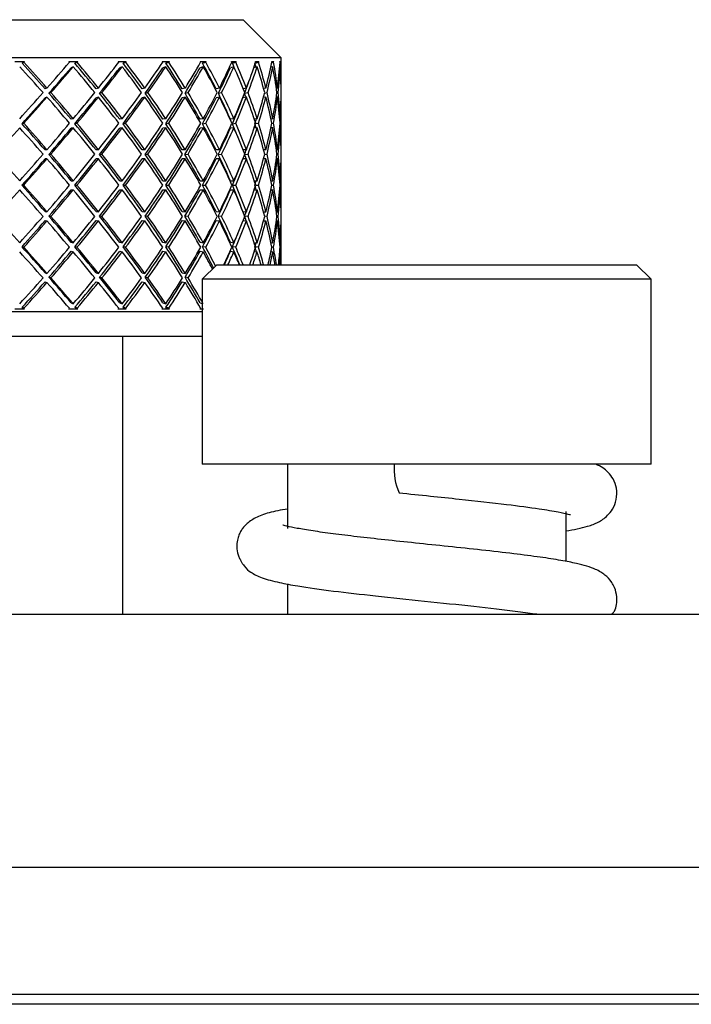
# Model space of a CAD drawing. Header units: inches. Extents: x 2.7 to 19.6, y 2.6 to 14.8.
# Tile 22 of 23: x 18.237 to 18.767, y 11.941 to 12.718. Entities that reach past the tile are written whole.
import ezdxf

# ---------------------------------------------------------------- set-up
doc = ezdxf.new("R2010")
doc.units = ezdxf.units.IN
doc.header["$MEASUREMENT"] = 0

msp = doc.modelspace()

# ---------------------------------------------------------------- linework, layer by layer
at = {"color": 7, "linetype": 'Continuous', "lineweight": 25}
for p, q in [((17.72343, 12.71816), (18.41343, 12.71816)), ((18.44343, 12.68816), (18.41343, 12.71816)), ((18.44343, 12.68816), (17.69343, 12.68816)), ((18.23329, 12.68516), (18.24098, 12.68516)), ((18.23906, 12.68376), (18.24041, 12.68454)), ((18.27584, 12.68516), (18.28296, 12.68516)), ((18.27942, 12.68101), (18.27773, 12.68023)), ((18.28074, 12.68376), (18.28243, 12.68454)), ((18.31485, 12.68516), (18.32127, 12.68516)), ((18.31808, 12.68101), (18.31608, 12.68023)), ((18.3188, 12.68376), (18.3208, 12.68454)), ((18.34963, 12.68516), (18.35526, 12.68516)), ((18.35246, 12.68101), (18.35019, 12.68023)), ((18.35257, 12.68376), (18.35484, 12.68454)), ((18.38199, 12.68101), (18.37948, 12.68023)), ((18.37961, 12.68516), (18.38433, 12.68516)), ((18.38148, 12.68376), (18.38399, 12.68454)), ((18.40616, 12.68101), (18.40345, 12.68023)), ((18.40426, 12.68516), (18.408, 12.68516)), ((18.40503, 12.68376), (18.40773, 12.68454)), ((18.42454, 12.68101), (18.42194, 12.6803)), ((18.42315, 12.68385), (18.42567, 12.68454)), ((18.42317, 12.68516), (18.42587, 12.68516)), ((18.43683, 12.68101), (18.43531, 12.68061)), ((18.436, 12.68516), (18.43761, 12.68516)), ((18.43605, 12.68416), (18.4375, 12.68454)), ((18.44282, 12.68101), (18.44232, 12.68088)), ((18.44255, 12.68516), (18.44304, 12.68516)), ((18.44259, 12.68443), (18.44301, 12.68454)), ((18.44343, 12.66731), (18.44343, 12.68816)), ((18.25869, 12.66418), (18.25717, 12.6636)), ((18.26026, 12.66006), (18.26179, 12.66064)), ((18.29924, 12.66418), (18.29739, 12.6636)), ((18.30022, 12.66006), (18.30207, 12.66064)), ((18.33584, 12.66418), (18.3337, 12.6636)), ((18.33622, 12.66006), (18.33836, 12.66064)), ((18.36787, 12.66418), (18.36547, 12.6636)), ((18.36763, 12.66006), (18.37003, 12.66064)), ((18.39477, 12.66418), (18.39216, 12.6636)), ((18.39392, 12.66006), (18.39653, 12.66064)), ((18.41609, 12.66418), (18.41354, 12.66364)), ((18.41465, 12.66006), (18.41743, 12.66064)), ((18.43146, 12.66418), (18.42968, 12.66382)), ((18.43044, 12.66026), (18.43235, 12.66064)), ((18.44062, 12.66418), (18.4397, 12.664)), ((18.44014, 12.66046), (18.44104, 12.66064)), ((18.44341, 12.66418), (18.4434, 12.66418)), ((18.25869, 12.65711), (18.25717, 12.65652)), ((18.29924, 12.65711), (18.29739, 12.65652)), ((18.33584, 12.65711), (18.3337, 12.65652)), ((18.36787, 12.65711), (18.36547, 12.65652)), ((18.39477, 12.65711), (18.39216, 12.65652)), ((18.41609, 12.65711), (18.41331, 12.65652)), ((18.43146, 12.65711), (18.42948, 12.65671)), ((18.44062, 12.65711), (18.43965, 12.65692)), ((18.44341, 12.65711), (18.44341, 12.65711)), ((18.44343, 12.61874), (18.44343, 12.65397)), ((18.23897, 12.63604), (18.24032, 12.63643)), ((18.27942, 12.63997), (18.27773, 12.63958)), ((18.28067, 12.63604), (18.28235, 12.63643)), ((18.31808, 12.63997), (18.31608, 12.63958)), ((18.31873, 12.63604), (18.32073, 12.63643)), ((18.35246, 12.63997), (18.35019, 12.63958)), ((18.35251, 12.63604), (18.35478, 12.63643)), ((18.38199, 12.63997), (18.37948, 12.63958)), ((18.38143, 12.63604), (18.38393, 12.63643)), ((18.40616, 12.63997), (18.40345, 12.63958)), ((18.40499, 12.63604), (18.40769, 12.63643)), ((18.42454, 12.63997), (18.42234, 12.63967)), ((18.4233, 12.63611), (18.42564, 12.63643)), ((18.43683, 12.63997), (18.43547, 12.63979)), ((18.43611, 12.63625), (18.43748, 12.63643)), ((18.44282, 12.63997), (18.44235, 12.63991)), ((18.4426, 12.63638), (18.443, 12.63643)), ((18.27942, 12.6329), (18.27773, 12.63251)), ((18.31808, 12.6329), (18.31608, 12.63251)), ((18.35246, 12.6329), (18.35019, 12.63251)), ((18.38199, 12.6329), (18.37948, 12.63251)), ((18.40616, 12.6329), (18.40345, 12.63251)), ((18.42454, 12.6329), (18.42213, 12.63257)), ((18.43683, 12.6329), (18.4354, 12.63271)), ((18.44282, 12.6329), (18.44234, 12.63284)), ((18.25869, 12.61555), (18.25717, 12.61535)), ((18.26021, 12.61182), (18.26173, 12.61201)), ((18.29924, 12.61555), (18.29739, 12.61535)), ((18.30018, 12.61182), (18.30202, 12.61201)), ((18.33584, 12.61555), (18.3337, 12.61535)), ((18.33618, 12.61182), (18.33831, 12.61201)), ((18.36787, 12.61555), (18.36547, 12.61535)), ((18.36759, 12.61182), (18.36999, 12.61201)), ((18.39477, 12.61555), (18.39216, 12.61535)), ((18.39389, 12.61182), (18.3965, 12.61201)), ((18.41609, 12.61555), (18.41345, 12.61536)), ((18.41467, 12.61182), (18.4174, 12.61201)), ((18.43146, 12.61555), (18.42965, 12.61543)), ((18.43053, 12.61189), (18.43233, 12.61201)), ((18.44062, 12.61555), (18.4397, 12.61549)), ((18.44017, 12.61195), (18.44104, 12.61201)), ((18.44341, 12.61555), (18.44341, 12.61555)), ((18.25869, 12.60848), (18.25717, 12.60828)), ((18.29924, 12.60848), (18.29739, 12.60828)), ((18.33584, 12.60848), (18.3337, 12.60828)), ((18.36787, 12.60848), (18.36547, 12.60828)), ((18.39477, 12.60848), (18.39216, 12.60828)), ((18.41609, 12.60848), (18.41331, 12.60828)), ((18.43146, 12.60848), (18.42959, 12.60835)), ((18.44062, 12.60848), (18.43968, 12.60842)), ((18.44341, 12.60848), (18.44341, 12.60848)), ((18.44343, 12.56969), (18.44343, 12.60529)), ((18.23895, 12.58749), (18.2403, 12.58749)), ((18.27773, 12.59102), (18.27942, 12.59102)), ((18.28064, 12.58749), (18.28233, 12.58749)), ((18.31608, 12.59102), (18.31808, 12.59102)), ((18.31871, 12.58749), (18.3207, 12.58749)), ((18.35019, 12.59102), (18.35246, 12.59102)), ((18.35249, 12.58749), (18.35476, 12.58749)), ((18.37948, 12.59102), (18.38199, 12.59102)), ((18.38141, 12.58749), (18.38392, 12.58749)), ((18.40345, 12.59102), (18.40616, 12.59102)), ((18.40498, 12.58749), (18.40768, 12.58749)), ((18.42226, 12.59102), (18.42454, 12.59102)), ((18.42342, 12.58749), (18.42563, 12.58749)), ((18.43545, 12.59102), (18.43683, 12.59102)), ((18.43615, 12.58749), (18.43748, 12.58749)), ((18.44235, 12.59102), (18.44282, 12.59102)), ((18.4426, 12.58749), (18.443, 12.58749)), ((18.27773, 12.58395), (18.27942, 12.58395)), ((18.31608, 12.58395), (18.31808, 12.58395)), ((18.35019, 12.58395), (18.35246, 12.58395)), ((18.37948, 12.58395), (18.38199, 12.58395)), ((18.40345, 12.58395), (18.40616, 12.58395)), ((18.42226, 12.58395), (18.42454, 12.58395)), ((18.43545, 12.58395), (18.43683, 12.58395)), ((18.44235, 12.58395), (18.44282, 12.58395)), ((18.25717, 12.56669), (18.25869, 12.5665)), ((18.29739, 12.56669), (18.29924, 12.5665)), ((18.3337, 12.56669), (18.33584, 12.5665)), ((18.36547, 12.56669), (18.36787, 12.5665)), ((18.39216, 12.56669), (18.39477, 12.5665)), ((18.41331, 12.56669), (18.41609, 12.5665)), ((18.42959, 12.56662), (18.43146, 12.5665)), ((18.43968, 12.56656), (18.44062, 12.5665)), ((18.44341, 12.5665), (18.44341, 12.5665)), ((18.25717, 12.55962), (18.25869, 12.55942)), ((18.26173, 12.56296), (18.26021, 12.56316)), ((18.29739, 12.55962), (18.29924, 12.55942)), ((18.30202, 12.56296), (18.30018, 12.56316)), ((18.3337, 12.55962), (18.33584, 12.55942)), ((18.33831, 12.56296), (18.33618, 12.56316)), ((18.36547, 12.55962), (18.36787, 12.55942)), ((18.36999, 12.56296), (18.36759, 12.56316)), ((18.39216, 12.55962), (18.39477, 12.55942)), ((18.3965, 12.56296), (18.39389, 12.56316)), ((18.41345, 12.55961), (18.41609, 12.55942)), ((18.4174, 12.56296), (18.41467, 12.56315)), ((18.42965, 12.55955), (18.43146, 12.55942)), ((18.43233, 12.56296), (18.43053, 12.56308)), ((18.4397, 12.55949), (18.44062, 12.55942)), ((18.44104, 12.56296), (18.44017, 12.56302)), ((18.44341, 12.55943), (18.44341, 12.55942)), ((18.44343, 12.52479), (18.44343, 12.55624)), ((18.27773, 12.54247), (18.27942, 12.54207)), ((18.31608, 12.54247), (18.31808, 12.54207)), ((18.35019, 12.54247), (18.35246, 12.54207)), ((18.37948, 12.54247), (18.38199, 12.54207)), ((18.40345, 12.54247), (18.40616, 12.54207)), ((18.42213, 12.54241), (18.42454, 12.54207)), ((18.4354, 12.54227), (18.43683, 12.54207)), ((18.44234, 12.54214), (18.44282, 12.54207)), ((18.24032, 12.53854), (18.23897, 12.53893)), ((18.27773, 12.5354), (18.27942, 12.535)), ((18.28235, 12.53854), (18.28067, 12.53893)), ((18.31608, 12.5354), (18.31808, 12.535)), ((18.32073, 12.53854), (18.31873, 12.53893)), ((18.35019, 12.5354), (18.35246, 12.535)), ((18.35478, 12.53854), (18.35251, 12.53893)), ((18.37948, 12.5354), (18.38199, 12.535)), ((18.38393, 12.53854), (18.38143, 12.53893)), ((18.40345, 12.5354), (18.40616, 12.535)), ((18.40769, 12.53854), (18.40499, 12.53893)), ((18.42234, 12.53531), (18.42454, 12.535)), ((18.42564, 12.53854), (18.4233, 12.53886)), ((18.43547, 12.53518), (18.43683, 12.535)), ((18.43748, 12.53854), (18.43611, 12.53872)), ((18.44235, 12.53507), (18.44282, 12.535)), ((18.443, 12.53854), (18.4426, 12.5386)), ((18.25717, 12.51845), (18.25869, 12.51786)), ((18.29739, 12.51845), (18.29924, 12.51786)), ((18.3337, 12.51845), (18.33584, 12.51786)), ((18.36547, 12.51845), (18.36787, 12.51786)), ((18.39277, 12.52479), (18.38125, 12.51328)), ((18.39277, 12.52479), (18.72407, 12.52479)), ((18.73558, 12.51328), (18.72407, 12.52479)), ((18.25717, 12.51138), (18.25869, 12.51079)), ((18.26179, 12.51433), (18.26026, 12.51492)), ((18.29739, 12.51138), (18.29924, 12.51079)), ((18.30207, 12.51433), (18.30022, 12.51492)), ((18.3337, 12.51138), (18.33584, 12.51079)), ((18.33836, 12.51433), (18.33622, 12.51492)), ((18.36547, 12.51138), (18.36787, 12.51079)), ((18.37003, 12.51433), (18.36763, 12.51492)), ((18.38125, 12.51328), (18.38125, 12.36731)), ((18.73558, 12.51328), (18.38125, 12.51328)), ((18.73558, 12.36731), (18.73558, 12.51328)), ((18.27773, 12.49474), (18.27942, 12.49397)), ((18.31608, 12.49474), (18.31808, 12.49397)), ((18.35019, 12.49474), (18.35246, 12.49397)), ((18.37948, 12.49474), (18.38125, 12.49419)), ((17.69343, 12.48784), (18.38125, 12.48784)), ((18.24098, 12.48981), (18.23329, 12.48981)), ((18.24041, 12.49043), (18.23906, 12.49121)), ((18.28296, 12.48981), (18.27584, 12.48981)), ((18.28243, 12.49043), (18.28074, 12.49121)), ((18.32127, 12.48981), (18.31485, 12.48981)), ((18.3208, 12.49043), (18.3188, 12.49121)), ((18.35526, 12.48981), (18.34963, 12.48981)), ((18.35484, 12.49043), (18.35257, 12.49121)), ((18.38226, 12.48981), (18.37961, 12.48981)), ((18.38125, 12.46816), (17.71311, 12.46816)), ((18.31843, 12.24916), (18.31843, 12.46816)), ((18.39572, 12.36731), (18.38125, 12.36731)), ((18.73558, 12.36731), (18.39572, 12.36731)), ((18.44842, 12.36731), (18.44842, 12.31669)), ((18.66842, 12.29062), (18.66842, 12.33005)), ((18.44842, 12.27283), (18.44842, 12.24916)), ((17.11611, 12.24916), (19.02072, 12.24916)), ((19.56341, 12.04916), (16.57341, 12.04916)), ((16.57341, 11.94916), (19.56341, 11.94916)), ((19.13091, 11.94116), (17.00591, 11.94116))]:
    msp.add_line(p, q, dxfattribs=at)
msp.add_arc((18.57779, 12.36338), 0.04519, 175.00239, 204.25194, dxfattribs=at)
for centre, major_axis, ratio, start_param, end_param in [((18.06843, 12.58395), (0.3504, -0.3504), 0.381248, 1.412522, 1.468359), ((18.06843, 12.58395), (0.37005, 0.37005), 0.102798, 5.086466, 5.090367), ((18.06843, 12.59102), (0.3476, -0.3476), 0.381248, 1.402909, 1.458519), ((18.06843, 12.58395), (0.37303, 0.37303), 0.102798, 5.086387, 5.088106), ((18.06843, 12.59102), (0.3504, -0.3504), 0.381248, 1.402909, 1.458598), ((18.06843, 12.59102), (0.36973, 0.36973), 0.169483, 5.076626, 5.132315), ((18.06843, 12.58395), (0.36973, 0.36973), 0.169483, 5.086239, 5.142076), ((18.06843, 12.58395), (0.34091, -0.34091), 0.458242, 1.41267, 1.414388), ((18.06843, 12.58395), (0.34091, -0.34091), 0.458242, 1.347072, 1.402909), ((18.06843, 12.58395), (0.36677, 0.36677), 0.169483, 5.151916, 5.155817), ((18.06843, 12.59102), (0.33818, -0.33818), 0.458242, 1.337459, 1.393069), ((18.06843, 12.58395), (0.36973, 0.36973), 0.169483, 5.151837, 5.153555), ((18.06843, 12.59102), (0.34091, -0.34091), 0.458242, 1.337459, 1.393148), ((18.06843, 12.59102), (0.36484, 0.36484), 0.237667, 5.142076, 5.197765), ((18.06843, 12.58395), (0.36484, 0.36484), 0.237667, 5.151689, 5.207526), ((18.06843, 12.58395), (0.32996, -0.32996), 0.540005, 1.34722, 1.348938), ((18.06843, 12.58395), (0.32996, -0.32996), 0.540005, 1.281622, 1.337459), ((18.06843, 12.58395), (0.36192, 0.36192), 0.237667, 5.217365, 5.221266), ((18.06843, 12.59102), (0.32732, -0.32732), 0.540005, 1.272009, 1.327619), ((18.06843, 12.58395), (0.36484, 0.36484), 0.237667, 5.217287, 5.219005), ((18.06843, 12.59102), (0.32996, -0.32996), 0.540005, 1.272009, 1.327698), ((18.06843, 12.59102), (0.35839, 0.35839), 0.308008, 5.207526, 5.263215), ((18.06843, 12.58395), (0.35839, 0.35839), 0.308008, 5.217139, 5.272976), ((18.06843, 12.58395), (0.3176, -0.3176), 0.627767, 1.28177, 1.283488), ((18.06843, 12.58395), (0.3176, -0.3176), 0.627767, 1.216172, 1.272009), ((18.06843, 12.58395), (0.35552, 0.35552), 0.308008, 5.282815, 5.286716), ((18.06843, 12.59102), (0.31506, -0.31506), 0.627767, 1.206559, 1.262169), ((18.06843, 12.58395), (0.35839, 0.35839), 0.308008, 5.282736, 5.284455), ((18.06843, 12.59102), (0.3176, -0.3176), 0.627767, 1.206559, 1.262248), ((18.06843, 12.59102), (0.3504, 0.3504), 0.381248, 5.272976, 5.328665), ((18.06843, 12.58395), (0.3504, 0.3504), 0.381248, 5.282589, 5.338425), ((18.06843, 12.58395), (0.30388, -0.30388), 0.723062, 1.21632, 1.218039), ((18.06843, 12.58395), (0.3476, 0.3476), 0.381248, 5.348265, 5.352166), ((18.06843, 12.59102), (0.30145, -0.30145), 0.723062, 1.141109, 1.19672), ((18.06843, 12.58395), (0.30388, -0.30388), 0.723062, 1.150722, 1.206559), ((18.06843, 12.58395), (0.3504, 0.3504), 0.381248, 5.348186, 5.349905), ((18.06843, 12.59102), (0.30388, -0.30388), 0.723062, 1.141109, 1.196798), ((18.06843, 12.59102), (0.34091, 0.34091), 0.458242, 5.338425, 5.394115), ((18.06843, 12.58395), (0.34091, 0.34091), 0.458242, 5.348038, 5.403875), ((18.06843, 12.58395), (0.28886, -0.28886), 0.827838, 1.15087, 1.152589), ((18.06843, 12.58395), (0.33818, 0.33818), 0.458242, 5.413715, 5.417616), ((18.06843, 12.59102), (0.28655, -0.28655), 0.827838, 1.112635, 1.13127), ((18.06843, 12.58395), (0.28886, -0.28886), 0.827838, 1.085272, 1.141109), ((18.06843, 12.58395), (0.34091, 0.34091), 0.458242, 5.413636, 5.415355), ((18.06843, 12.59102), (0.28886, -0.28886), 0.827838, 1.07566, 1.131349), ((18.06843, 12.59102), (0.32996, 0.32996), 0.540005, 5.403875, 5.459564), ((18.06843, 12.58395), (0.32996, 0.32996), 0.540005, 5.413488, 5.469325), ((18.06843, 12.59102), (0.27042, -0.27042), 0.944637, 1.057578, 1.06582), ((18.06843, 12.58395), (0.2726, -0.2726), 0.944637, 1.08542, 1.087139), ((18.06843, 12.58395), (0.2726, -0.2726), 0.944637, 1.019823, 1.07566), ((18.06843, 12.58395), (0.32996, 0.32996), 0.540005, 5.479086, 5.480805), ((18.06843, 12.59102), (0.2726, -0.2726), 0.944637, 1.01021, 1.065899), ((18.06843, 12.59102), (0.3176, 0.3176), 0.627767, 5.469325, 5.525014), ((18.06843, 12.58395), (0.3176, 0.3176), 0.627767, 5.478938, 5.534775), ((18.06843, 12.58395), (0.27479, 0.27479), 0.928631, 5.732359, 5.734078), ((18.06843, 12.58395), (0.27479, 0.27479), 0.928631, 5.666762, 5.722599), ((18.06843, 12.58395), (0.3176, 0.3176), 0.627767, 5.544536, 5.546254), ((18.06843, 12.59102), (0.27479, 0.27479), 0.928631, 5.657149, 5.712838), ((18.06843, 12.59102), (0.30388, 0.30388), 0.723062, 5.534775, 5.590464), ((18.06843, 12.58395), (0.30388, 0.30388), 0.723062, 5.544388, 5.600225), ((18.06843, 12.58395), (0.29089, 0.29089), 0.813569, 5.66691, 5.668628), ((18.06843, 12.58395), (0.29089, 0.29089), 0.813569, 5.601312, 5.657149), ((18.06843, 12.58395), (0.30388, 0.30388), 0.723062, 5.609986, 5.611704), ((18.06843, 12.59102), (0.29089, 0.29089), 0.813569, 5.591699, 5.647388), ((18.06843, 12.58395), (0.36677, 0.36677), 0.169483, 5.086317, 5.142076), ((18.06843, 12.58395), (0.36192, 0.36192), 0.237667, 5.151766, 5.207526), ((18.06843, 12.58395), (0.35552, 0.35552), 0.308008, 5.217216, 5.272976), ((18.06843, 12.58395), (0.3476, 0.3476), 0.381248, 5.282666, 5.338425), ((18.06843, 12.58395), (0.33818, 0.33818), 0.458242, 5.348116, 5.403875), ((18.06843, 12.58395), (0.32732, 0.32732), 0.540005, 5.413566, 5.435997), ((18.06843, 12.59102), (0.36973, 0.36973), 0.169483, 5.011176, 5.067013), ((18.06843, 12.59102), (0.3476, -0.3476), 0.381248, 1.337459, 1.393218), ((18.06843, 12.59102), (0.3504, -0.3504), 0.381248, 1.337459, 1.393296), ((18.06843, 12.59102), (0.36484, 0.36484), 0.237667, 5.076626, 5.132463), ((18.06843, 12.59102), (0.33818, -0.33818), 0.458242, 1.272009, 1.327768), ((18.06843, 12.59102), (0.34091, -0.34091), 0.458242, 1.272009, 1.327846), ((18.06843, 12.59102), (0.35839, 0.35839), 0.308008, 5.142076, 5.197913), ((18.06843, 12.59102), (0.32732, -0.32732), 0.540005, 1.206559, 1.262319), ((18.06843, 12.59102), (0.32996, -0.32996), 0.540005, 1.206559, 1.262396), ((18.06843, 12.59102), (0.3504, 0.3504), 0.381248, 5.207526, 5.263363), ((18.06843, 12.59102), (0.31506, -0.31506), 0.627767, 1.141109, 1.196869), ((18.06843, 12.59102), (0.3176, -0.3176), 0.627767, 1.141109, 1.196946), ((18.06843, 12.59102), (0.34091, 0.34091), 0.458242, 5.272976, 5.328813), ((18.06843, 12.59102), (0.30145, -0.30145), 0.723062, 1.07566, 1.131419), ((18.06843, 12.59102), (0.30388, -0.30388), 0.723062, 1.07566, 1.131496), ((18.06843, 12.59102), (0.32996, 0.32996), 0.540005, 5.338425, 5.394262), ((18.06843, 12.59102), (0.28655, -0.28655), 0.827838, 1.05772, 1.065969), ((18.06843, 12.59102), (0.28886, -0.28886), 0.827838, 1.01021, 1.066047), ((18.06843, 12.59102), (0.3176, 0.3176), 0.627767, 5.403875, 5.459712), ((18.06843, 12.59102), (0.2726, -0.2726), 0.944637, 0.94476, 1.000597), ((18.06843, 12.59102), (0.30388, 0.30388), 0.723062, 5.469325, 5.525162), ((18.06843, 12.59102), (0.27479, 0.27479), 0.928631, 5.591699, 5.647536), ((18.06843, 12.59102), (0.28886, 0.28886), 0.827838, 5.534775, 5.590612), ((18.06843, 12.58395), (0.36677, 0.36677), 0.169483, 5.020763, 5.076626), ((18.06843, 12.58395), (0.36973, 0.36973), 0.169483, 5.020686, 5.076626), ((18.06843, 12.58395), (0.3504, -0.3504), 0.381248, 1.346968, 1.402909), ((18.06843, 12.58395), (0.36192, 0.36192), 0.237667, 5.086212, 5.142076), ((18.06843, 12.58395), (0.36484, 0.36484), 0.237667, 5.086136, 5.142076), ((18.06843, 12.58395), (0.34091, -0.34091), 0.458242, 1.281519, 1.337459), ((18.06843, 12.58395), (0.35552, 0.35552), 0.308008, 5.151662, 5.207526), ((18.06843, 12.58395), (0.35839, 0.35839), 0.308008, 5.151586, 5.207526), ((18.06843, 12.58395), (0.32996, -0.32996), 0.540005, 1.216069, 1.272009), ((18.06843, 12.58395), (0.3476, 0.3476), 0.381248, 5.217112, 5.272976), ((18.06843, 12.58395), (0.3504, 0.3504), 0.381248, 5.217035, 5.272976), ((18.06843, 12.58395), (0.3176, -0.3176), 0.627767, 1.150619, 1.206559), ((18.06843, 12.58395), (0.33818, 0.33818), 0.458242, 5.282562, 5.338425), ((18.06843, 12.58395), (0.34091, 0.34091), 0.458242, 5.282485, 5.338425), ((18.06843, 12.58395), (0.30388, -0.30388), 0.723062, 1.085169, 1.141109), ((18.06843, 12.58395), (0.32732, 0.32732), 0.540005, 5.348012, 5.403875), ((18.06843, 12.58395), (0.32996, 0.32996), 0.540005, 5.347935, 5.403875), ((18.06843, 12.58395), (0.28886, -0.28886), 0.827838, 1.019719, 1.07566), ((18.06843, 12.58395), (0.3176, 0.3176), 0.627767, 5.413385, 5.469325), ((18.06843, 12.58395), (0.2726, -0.2726), 0.944637, 0.954269, 1.01021), ((18.06843, 12.58395), (0.30388, 0.30388), 0.723062, 5.478835, 5.534775), ((18.06843, 12.58395), (0.27479, 0.27479), 0.928631, 5.601209, 5.657149), ((18.06843, 12.58395), (0.28886, 0.28886), 0.827838, 5.544285, 5.600225), ((18.06843, 12.59102), (0.35552, -0.35552), 0.308008, 1.337459, 1.393322), ((18.06843, 12.59102), (0.35839, -0.35839), 0.308008, 1.337459, 1.393399), ((18.06843, 12.59102), (0.36484, 0.36484), 0.237667, 5.011176, 5.067117), ((18.06843, 12.59102), (0.3476, -0.3476), 0.381248, 1.272009, 1.327873), ((18.06843, 12.59102), (0.3504, -0.3504), 0.381248, 1.272009, 1.327949), ((18.06843, 12.59102), (0.35839, 0.35839), 0.308008, 5.076626, 5.132566), ((18.06843, 12.59102), (0.33818, -0.33818), 0.458242, 1.206559, 1.262423), ((18.06843, 12.59102), (0.34091, -0.34091), 0.458242, 1.206559, 1.262499), ((18.06843, 12.59102), (0.3504, 0.3504), 0.381248, 5.142076, 5.198016), ((18.06843, 12.59102), (0.32732, -0.32732), 0.540005, 1.141109, 1.196973), ((18.06843, 12.59102), (0.32996, -0.32996), 0.540005, 1.141109, 1.19705), ((18.06843, 12.59102), (0.34091, 0.34091), 0.458242, 5.207526, 5.263466), ((18.06843, 12.59102), (0.31506, -0.31506), 0.627767, 1.07566, 1.131523), ((18.06843, 12.59102), (0.3176, -0.3176), 0.627767, 1.07566, 1.1316), ((18.06843, 12.59102), (0.32996, 0.32996), 0.540005, 5.272976, 5.328916), ((18.06843, 12.59102), (0.30145, -0.30145), 0.723062, 1.031574, 1.066073), ((18.06843, 12.59102), (0.30388, -0.30388), 0.723062, 1.01021, 1.06615), ((18.06843, 12.59102), (0.3176, 0.3176), 0.627767, 5.338425, 5.394366), ((18.06843, 12.58395), (0.31506, 0.31506), 0.627767, 5.413462, 5.42392), ((18.06843, 12.59102), (0.28655, -0.28655), 0.827838, 0.991835, 1.000623), ((18.06843, 12.59102), (0.28886, -0.28886), 0.827838, 0.94476, 1.0007), ((18.06843, 12.59102), (0.30388, 0.30388), 0.723062, 5.403875, 5.459816), ((18.06843, 12.59102), (0.2726, -0.2726), 0.944637, 0.87931, 0.93525), ((18.06843, 12.59102), (0.28886, 0.28886), 0.827838, 5.469325, 5.525265), ((18.06843, 12.59102), (0.27479, 0.27479), 0.928631, 5.526249, 5.582189), ((18.06843, 12.58395), (0.36973, 0.36973), 0.169483, 4.955175, 5.011176), ((18.06843, 12.58395), (0.35839, -0.35839), 0.308008, 1.346907, 1.402909), ((18.06843, 12.58395), (0.36192, 0.36192), 0.237667, 5.020701, 5.076626), ((18.06843, 12.58395), (0.36484, 0.36484), 0.237667, 5.020625, 5.076626), ((18.06843, 12.58395), (0.3504, -0.3504), 0.381248, 1.281458, 1.337459), ((18.06843, 12.58395), (0.35552, 0.35552), 0.308008, 5.086151, 5.142076), ((18.06843, 12.58395), (0.35839, 0.35839), 0.308008, 5.086075, 5.142076), ((18.06843, 12.58395), (0.34091, -0.34091), 0.458242, 1.216008, 1.272009), ((18.06843, 12.58395), (0.3476, 0.3476), 0.381248, 5.151601, 5.207526), ((18.06843, 12.58395), (0.3504, 0.3504), 0.381248, 5.151524, 5.207526), ((18.06843, 12.58395), (0.32996, -0.32996), 0.540005, 1.150558, 1.206559), ((18.06843, 12.58395), (0.33818, 0.33818), 0.458242, 5.21705, 5.272976), ((18.06843, 12.58395), (0.34091, 0.34091), 0.458242, 5.216974, 5.272976), ((18.06843, 12.58395), (0.3176, -0.3176), 0.627767, 1.085108, 1.141109), ((18.06843, 12.58395), (0.32732, 0.32732), 0.540005, 5.2825, 5.338425), ((18.06843, 12.58395), (0.32996, 0.32996), 0.540005, 5.282424, 5.338425), ((18.06843, 12.58395), (0.30388, -0.30388), 0.723062, 1.019658, 1.07566), ((18.06843, 12.58395), (0.3176, 0.3176), 0.627767, 5.347874, 5.403875), ((18.06843, 12.58395), (0.28886, -0.28886), 0.827838, 0.954208, 1.01021), ((18.06843, 12.58395), (0.30388, 0.30388), 0.723062, 5.413324, 5.469325), ((18.06843, 12.58395), (0.2726, -0.2726), 0.944637, 0.888758, 0.94476), ((18.06843, 12.58395), (0.28886, 0.28886), 0.827838, 5.478774, 5.534775), ((18.06843, 12.58395), (0.27479, 0.27479), 0.928631, 5.535698, 5.591699), ((18.06843, 12.59102), (0.36484, -0.36484), 0.237667, 1.337459, 1.39346), ((18.06843, 12.59102), (0.36484, 0.36484), 0.237667, 4.945726, 5.001728), ((18.06843, 12.59102), (0.35552, -0.35552), 0.308008, 1.272009, 1.327934), ((18.06843, 12.59102), (0.35839, -0.35839), 0.308008, 1.272009, 1.32801), ((18.06843, 12.59102), (0.35839, 0.35839), 0.308008, 5.011176, 5.067178), ((18.06843, 12.59102), (0.3476, -0.3476), 0.381248, 1.206559, 1.262484), ((18.06843, 12.59102), (0.3504, -0.3504), 0.381248, 1.206559, 1.262561), ((18.06843, 12.59102), (0.3504, 0.3504), 0.381248, 5.076626, 5.132627), ((18.06843, 12.59102), (0.33818, -0.33818), 0.458242, 1.141109, 1.197035), ((18.06843, 12.59102), (0.34091, -0.34091), 0.458242, 1.141109, 1.197111), ((18.06843, 12.59102), (0.34091, 0.34091), 0.458242, 5.142076, 5.198077), ((18.06843, 12.59102), (0.32732, -0.32732), 0.540005, 1.07566, 1.131585), ((18.06843, 12.59102), (0.32996, -0.32996), 0.540005, 1.07566, 1.131661), ((18.06843, 12.59102), (0.32996, 0.32996), 0.540005, 5.207526, 5.263527), ((18.06843, 12.59102), (0.31506, -0.31506), 0.627767, 1.01021, 1.066135), ((18.06843, 12.59102), (0.3176, -0.3176), 0.627767, 1.01021, 1.066211), ((18.06843, 12.59102), (0.3176, 0.3176), 0.627767, 5.272976, 5.328977), ((18.06843, 12.58395), (0.31506, 0.31506), 0.627767, 5.34795, 5.357994), ((18.06843, 12.59102), (0.30145, -0.30145), 0.723062, 0.991651, 1.000685), ((18.06843, 12.59102), (0.30388, -0.30388), 0.723062, 0.94476, 1.000761), ((18.06843, 12.59102), (0.30388, 0.30388), 0.723062, 5.338425, 5.394427), ((18.06843, 12.59102), (0.28886, -0.28886), 0.827838, 0.87931, 0.935311), ((18.06843, 12.59102), (0.28886, 0.28886), 0.827838, 5.403875, 5.459877), ((18.06843, 12.59102), (0.2726, -0.2726), 0.944637, 0.81386, 0.869862), ((18.06843, 12.59102), (0.2726, 0.2726), 0.944637, 5.469325, 5.525327), ((18.06843, 12.58395), (0.36192, 0.36192), 0.237667, 4.955231, 5.011176), ((18.06843, 12.58395), (0.36484, 0.36484), 0.237667, 4.955155, 5.011176), ((18.06843, 12.58395), (0.35839, -0.35839), 0.308008, 1.281437, 1.337459), ((18.06843, 12.58395), (0.35552, 0.35552), 0.308008, 5.020681, 5.076626), ((18.06843, 12.58395), (0.35839, 0.35839), 0.308008, 5.020604, 5.076626), ((18.06843, 12.58395), (0.3504, -0.3504), 0.381248, 1.215987, 1.272009), ((18.06843, 12.58395), (0.3476, 0.3476), 0.381248, 5.08613, 5.142076), ((18.06843, 12.58395), (0.3504, 0.3504), 0.381248, 5.086054, 5.142076), ((18.06843, 12.58395), (0.34091, -0.34091), 0.458242, 1.150538, 1.206559), ((18.06843, 12.58395), (0.33818, 0.33818), 0.458242, 5.15158, 5.207526), ((18.06843, 12.58395), (0.34091, 0.34091), 0.458242, 5.151504, 5.207526), ((18.06843, 12.58395), (0.32996, -0.32996), 0.540005, 1.085088, 1.141109), ((18.06843, 12.58395), (0.32732, 0.32732), 0.540005, 5.21703, 5.272976), ((18.06843, 12.58395), (0.32996, 0.32996), 0.540005, 5.216954, 5.272976), ((18.06843, 12.58395), (0.3176, -0.3176), 0.627767, 1.019638, 1.07566), ((18.06843, 12.58395), (0.31506, 0.31506), 0.627767, 5.28248, 5.338425), ((18.06843, 12.58395), (0.3176, 0.3176), 0.627767, 5.282404, 5.338425), ((18.06843, 12.58395), (0.30388, -0.30388), 0.723062, 0.954188, 1.01021), ((18.06843, 12.58395), (0.30388, 0.30388), 0.723062, 5.347854, 5.403875), ((18.06843, 12.58395), (0.28886, -0.28886), 0.827838, 0.888738, 0.94476), ((18.06843, 12.58395), (0.28886, 0.28886), 0.827838, 5.413304, 5.469325), ((18.06843, 12.58395), (0.2726, -0.2726), 0.944637, 0.823288, 0.87931), ((18.06843, 12.58395), (0.2726, 0.2726), 0.944637, 5.478753, 5.534775), ((18.06843, 12.59102), (0.36192, -0.36192), 0.237667, 1.272009, 1.327955), ((18.06843, 12.59102), (0.36484, -0.36484), 0.237667, 1.272009, 1.328031), ((18.06843, 12.59102), (0.35839, 0.35839), 0.308008, 4.945726, 5.001748), ((18.06843, 12.59102), (0.35552, -0.35552), 0.308008, 1.206559, 1.262505), ((18.06843, 12.59102), (0.35839, -0.35839), 0.308008, 1.206559, 1.262581), ((18.06843, 12.59102), (0.3504, 0.3504), 0.381248, 5.011176, 5.067198), ((18.06843, 12.59102), (0.3476, -0.3476), 0.381248, 1.141109, 1.197055), ((18.06843, 12.59102), (0.3504, -0.3504), 0.381248, 1.141109, 1.197131), ((18.06843, 12.59102), (0.34091, 0.34091), 0.458242, 5.076626, 5.132648), ((18.06843, 12.59102), (0.33818, -0.33818), 0.458242, 1.07566, 1.131605), ((18.06843, 12.59102), (0.34091, -0.34091), 0.458242, 1.07566, 1.131681), ((18.06843, 12.59102), (0.32996, 0.32996), 0.540005, 5.142076, 5.198098), ((18.06843, 12.59102), (0.32732, -0.32732), 0.540005, 1.01021, 1.066155), ((18.06843, 12.59102), (0.32996, -0.32996), 0.540005, 1.01021, 1.066231), ((18.06843, 12.59102), (0.3176, 0.3176), 0.627767, 5.207526, 5.263547), ((18.06843, 12.59102), (0.31506, -0.31506), 0.627767, 0.94476, 1.000705), ((18.06843, 12.59102), (0.3176, -0.3176), 0.627767, 0.94476, 1.000781), ((18.06843, 12.59102), (0.30388, 0.30388), 0.723062, 5.272976, 5.328997), ((18.06843, 12.58395), (0.30145, 0.30145), 0.723062, 5.34793, 5.357435), ((18.06843, 12.59102), (0.30145, -0.30145), 0.723062, 0.92575, 0.935256), ((18.06843, 12.59102), (0.30388, -0.30388), 0.723062, 0.87931, 0.935332), ((18.06843, 12.59102), (0.28886, 0.28886), 0.827838, 5.338425, 5.394447), ((18.06843, 12.59102), (0.28886, -0.28886), 0.827838, 0.81386, 0.869882), ((18.06843, 12.59102), (0.2726, 0.2726), 0.944637, 5.403875, 5.459897), ((18.06843, 12.59102), (0.2726, -0.2726), 0.944637, 0.74841, 0.804432), ((18.06843, 12.58395), (0.36484, 0.36484), 0.237667, 4.889725, 4.945726), ((18.06843, 12.58395), (0.36484, -0.36484), 0.237667, 1.281458, 1.337459), ((18.06843, 12.58395), (0.35552, 0.35552), 0.308008, 4.955251, 5.011176), ((18.06843, 12.58395), (0.35839, 0.35839), 0.308008, 4.955175, 5.011176), ((18.06843, 12.58395), (0.35839, -0.35839), 0.308008, 1.216008, 1.272009), ((18.06843, 12.58395), (0.3476, 0.3476), 0.381248, 5.020701, 5.076626), ((18.06843, 12.58395), (0.3504, 0.3504), 0.381248, 5.020625, 5.076626), ((18.06843, 12.58395), (0.3504, -0.3504), 0.381248, 1.150558, 1.206559), ((18.06843, 12.58395), (0.33818, 0.33818), 0.458242, 5.086151, 5.142076), ((18.06843, 12.58395), (0.34091, 0.34091), 0.458242, 5.086075, 5.142076), ((18.06843, 12.58395), (0.34091, -0.34091), 0.458242, 1.085108, 1.141109), ((18.06843, 12.58395), (0.32732, 0.32732), 0.540005, 5.151601, 5.207526), ((18.06843, 12.58395), (0.32996, 0.32996), 0.540005, 5.151524, 5.207526), ((18.06843, 12.58395), (0.32996, -0.32996), 0.540005, 1.019658, 1.07566), ((18.06843, 12.58395), (0.31506, 0.31506), 0.627767, 5.21705, 5.272976), ((18.06843, 12.58395), (0.3176, 0.3176), 0.627767, 5.216974, 5.272976), ((18.06843, 12.58395), (0.3176, -0.3176), 0.627767, 0.954208, 1.01021), ((18.06843, 12.58395), (0.30388, 0.30388), 0.723062, 5.282424, 5.338425), ((18.06843, 12.58395), (0.30388, -0.30388), 0.723062, 0.888758, 0.94476), ((18.06843, 12.58395), (0.28886, 0.28886), 0.827838, 5.347874, 5.403875), ((18.06843, 12.58395), (0.28886, -0.28886), 0.827838, 0.823309, 0.87931), ((18.06843, 12.58395), (0.2726, 0.2726), 0.944637, 5.413324, 5.469325), ((18.06843, 12.58395), (0.2726, -0.2726), 0.944637, 0.757859, 0.81386), ((18.06843, 12.58395), (0.30145, 0.30145), 0.723062, 5.2825, 5.291534), ((18.06843, 12.59102), (0.36973, -0.36973), 0.169483, 1.272009, 1.32801), ((18.06843, 12.59102), (0.35839, 0.35839), 0.308008, 4.880277, 4.936278), ((18.06843, 12.58395), (0.35552, 0.35552), 0.308008, 4.889863, 4.945726), ((18.06843, 12.58395), (0.35839, 0.35839), 0.308008, 4.889786, 4.945726), ((18.06843, 12.58395), (0.36484, -0.36484), 0.237667, 1.216069, 1.272009), ((18.06843, 12.59102), (0.36192, -0.36192), 0.237667, 1.206559, 1.262484), ((18.06843, 12.59102), (0.36484, -0.36484), 0.237667, 1.206559, 1.262561), ((18.06843, 12.59102), (0.3504, 0.3504), 0.381248, 4.945726, 5.001728), ((18.06843, 12.58395), (0.3476, 0.3476), 0.381248, 4.955313, 5.011176), ((18.06843, 12.58395), (0.3504, 0.3504), 0.381248, 4.955236, 5.011176), ((18.06843, 12.58395), (0.35839, -0.35839), 0.308008, 1.150619, 1.206559), ((18.06843, 12.59102), (0.35552, -0.35552), 0.308008, 1.141109, 1.197035), ((18.06843, 12.59102), (0.35839, -0.35839), 0.308008, 1.141109, 1.197111), ((18.06843, 12.59102), (0.34091, 0.34091), 0.458242, 5.011176, 5.067178), ((18.06843, 12.58395), (0.33818, 0.33818), 0.458242, 5.020763, 5.076626), ((18.06843, 12.58395), (0.34091, 0.34091), 0.458242, 5.020686, 5.076626), ((18.06843, 12.58395), (0.3504, -0.3504), 0.381248, 1.085169, 1.141109), ((18.06843, 12.59102), (0.3476, -0.3476), 0.381248, 1.07566, 1.131585), ((18.06843, 12.59102), (0.3504, -0.3504), 0.381248, 1.07566, 1.131661), ((18.06843, 12.59102), (0.32996, 0.32996), 0.540005, 5.076626, 5.132627), ((18.06843, 12.58395), (0.32732, 0.32732), 0.540005, 5.086212, 5.142076), ((18.06843, 12.58395), (0.32996, 0.32996), 0.540005, 5.086136, 5.142076), ((18.06843, 12.59102), (0.33818, -0.33818), 0.458242, 1.01021, 1.066135), ((18.06843, 12.58395), (0.34091, -0.34091), 0.458242, 1.019719, 1.07566), ((18.06843, 12.59102), (0.34091, -0.34091), 0.458242, 1.01021, 1.066211), ((18.06843, 12.58395), (0.31506, 0.31506), 0.627767, 5.151662, 5.207526), ((18.06843, 12.59102), (0.3176, 0.3176), 0.627767, 5.142076, 5.198077), ((18.06843, 12.58395), (0.3176, 0.3176), 0.627767, 5.151586, 5.207526), ((18.06843, 12.59102), (0.32732, -0.32732), 0.540005, 0.94476, 1.000685), ((18.06843, 12.58395), (0.32996, -0.32996), 0.540005, 0.954269, 1.01021), ((18.06843, 12.59102), (0.32996, -0.32996), 0.540005, 0.94476, 1.000761), ((18.06843, 12.59102), (0.30388, 0.30388), 0.723062, 5.207526, 5.263527), ((18.06843, 12.58395), (0.30388, 0.30388), 0.723062, 5.217035, 5.272976), ((18.06843, 12.59102), (0.31506, -0.31506), 0.627767, 0.925191, 0.935235), ((18.06843, 12.58395), (0.3176, -0.3176), 0.627767, 0.88882, 0.94476), ((18.06843, 12.59102), (0.3176, -0.3176), 0.627767, 0.87931, 0.935311), ((18.06843, 12.59102), (0.28886, 0.28886), 0.827838, 5.272976, 5.328977), ((18.06843, 12.58395), (0.28886, 0.28886), 0.827838, 5.282485, 5.338425), ((18.06843, 12.58395), (0.30388, -0.30388), 0.723062, 0.82337, 0.87931), ((18.06843, 12.59102), (0.30388, -0.30388), 0.723062, 0.81386, 0.869862), ((18.06843, 12.59102), (0.2726, 0.2726), 0.944637, 5.338425, 5.394427), ((18.06843, 12.58395), (0.2726, 0.2726), 0.944637, 5.347935, 5.403875), ((18.06843, 12.58395), (0.28886, -0.28886), 0.827838, 0.75792, 0.81386), ((18.06843, 12.59102), (0.28886, -0.28886), 0.827838, 0.74841, 0.804412), ((18.06843, 12.59102), (-0.27479, 0.27479), 0.928631, 3.833079, 3.88908), ((18.06843, 12.58395), (-0.27479, 0.27479), 0.928631, 3.842589, 3.898529), ((18.06843, 12.58395), (0.30145, 0.30145), 0.723062, 5.217112, 5.251611), ((18.06843, 12.58395), (0.28655, 0.28655), 0.827838, 5.282562, 5.291351), ((18.06843, 12.58395), (0.36973, -0.36973), 0.169483, 1.216172, 1.272009), ((18.06843, 12.59102), (0.36677, -0.36677), 0.169483, 1.206559, 1.262423), ((18.06843, 12.59102), (0.36973, -0.36973), 0.169483, 1.206559, 1.262499), ((18.06843, 12.59102), (0.3504, 0.3504), 0.381248, 4.880277, 4.936217), ((18.06843, 12.58395), (0.3476, 0.3476), 0.381248, 4.889967, 4.945726), ((18.06843, 12.58395), (0.3504, 0.3504), 0.381248, 4.88989, 4.945726), ((18.06843, 12.58395), (0.36484, -0.36484), 0.237667, 1.150722, 1.206559), ((18.06843, 12.59102), (0.36192, -0.36192), 0.237667, 1.141109, 1.196973), ((18.06843, 12.59102), (0.36484, -0.36484), 0.237667, 1.141109, 1.19705), ((18.06843, 12.59102), (0.34091, 0.34091), 0.458242, 4.945726, 5.001667), ((18.06843, 12.58395), (0.33818, 0.33818), 0.458242, 4.955417, 5.011176), ((18.06843, 12.58395), (0.34091, 0.34091), 0.458242, 4.955339, 5.011176), ((18.06843, 12.58395), (0.35839, -0.35839), 0.308008, 1.085272, 1.141109), ((18.06843, 12.59102), (0.35552, -0.35552), 0.308008, 1.07566, 1.131523), ((18.06843, 12.59102), (0.35839, -0.35839), 0.308008, 1.07566, 1.1316), ((18.06843, 12.59102), (0.32996, 0.32996), 0.540005, 5.011176, 5.067117), ((18.06843, 12.58395), (0.32732, 0.32732), 0.540005, 5.020867, 5.076626), ((18.06843, 12.58395), (0.32996, 0.32996), 0.540005, 5.020789, 5.076626), ((18.06843, 12.58395), (0.3504, -0.3504), 0.381248, 1.019823, 1.07566), ((18.06843, 12.59102), (0.3476, -0.3476), 0.381248, 1.01021, 1.066073), ((18.06843, 12.59102), (0.3504, -0.3504), 0.381248, 1.01021, 1.06615), ((18.06843, 12.58395), (0.31506, 0.31506), 0.627767, 5.086317, 5.142076), ((18.06843, 12.59102), (0.3176, 0.3176), 0.627767, 5.076626, 5.132566), ((18.06843, 12.58395), (0.3176, 0.3176), 0.627767, 5.086239, 5.142076), ((18.06843, 12.59102), (0.33818, -0.33818), 0.458242, 0.955192, 1.000623), ((18.06843, 12.58395), (0.34091, -0.34091), 0.458242, 0.973437, 1.01021), ((18.06843, 12.59102), (0.34091, -0.34091), 0.458242, 0.960839, 1.0007), ((18.06843, 12.59102), (0.30388, 0.30388), 0.723062, 5.160887, 5.198016), ((18.06843, 12.58395), (0.30145, 0.30145), 0.723062, 5.178725, 5.207526), ((18.06843, 12.58395), (0.30388, 0.30388), 0.723062, 5.180013, 5.207526), ((18.06843, 12.59102), (0.32732, -0.32732), 0.540005, 0.896674, 0.935174), ((18.06843, 12.58395), (0.32996, -0.32996), 0.540005, 0.917247, 0.94476), ((18.06843, 12.59102), (0.32996, -0.32996), 0.540005, 0.898121, 0.93525), ((18.06843, 12.59102), (0.28886, 0.28886), 0.827838, 5.226337, 5.263466), ((18.06843, 12.58395), (0.28886, 0.28886), 0.827838, 5.245463, 5.272976), ((18.06843, 12.59102), (0.31506, -0.31506), 0.627767, 0.859266, 0.869724), ((18.06843, 12.58395), (0.3176, -0.3176), 0.627767, 0.851797, 0.87931), ((18.06843, 12.59102), (0.3176, -0.3176), 0.627767, 0.832672, 0.8698), ((18.06843, 12.59102), (0.2726, 0.2726), 0.944637, 5.291787, 5.328916), ((18.06843, 12.58395), (0.2726, 0.2726), 0.944637, 5.310913, 5.338425), ((18.06843, 12.58395), (0.30388, -0.30388), 0.723062, 0.786347, 0.81386), ((18.06843, 12.59102), (0.30388, -0.30388), 0.723062, 0.767222, 0.804351), ((18.06843, 12.59102), (-0.27479, 0.27479), 0.928631, 3.786441, 3.823569), ((18.06843, 12.58395), (-0.27479, 0.27479), 0.928631, 3.805566, 3.833079), ((18.06843, 12.58395), (0.28886, -0.28886), 0.827838, 0.720898, 0.74841), ((18.06843, 12.59102), (0.28886, -0.28886), 0.827838, 0.701772, 0.738901), ((18.06843, 12.59102), (0.3504, 0.3504), 0.381248, 4.814827, 4.870664), ((18.06843, 12.58395), (0.3476, 0.3476), 0.381248, 4.824666, 4.880277), ((18.06843, 12.58395), (0.3504, 0.3504), 0.381248, 4.824588, 4.880277), ((18.06843, 12.58395), (0.36973, -0.36973), 0.169483, 1.15087, 1.206559), ((18.06843, 12.59102), (0.36677, -0.36677), 0.169483, 1.141109, 1.196869), ((18.06843, 12.59102), (0.36973, -0.36973), 0.169483, 1.141109, 1.196946), ((18.06843, 12.59102), (0.34091, 0.34091), 0.458242, 4.880277, 4.936113), ((18.06843, 12.58395), (0.33818, 0.33818), 0.458242, 4.890116, 4.945726), ((18.06843, 12.58395), (0.34091, 0.34091), 0.458242, 4.890037, 4.945726), ((18.06843, 12.58395), (0.36484, -0.36484), 0.237667, 1.08542, 1.141109), ((18.06843, 12.59102), (0.36192, -0.36192), 0.237667, 1.07566, 1.131419), ((18.06843, 12.59102), (0.36484, -0.36484), 0.237667, 1.07566, 1.131496), ((18.06843, 12.59102), (0.32996, 0.32996), 0.540005, 4.945726, 5.001563), ((18.06843, 12.58395), (0.32732, 0.32732), 0.540005, 4.955566, 5.011176), ((18.06843, 12.58395), (0.32996, 0.32996), 0.540005, 4.955487, 5.011176), ((18.06843, 12.58395), (0.35839, -0.35839), 0.308008, 1.01997, 1.07566), ((18.06843, 12.59102), (0.35552, -0.35552), 0.308008, 1.01021, 1.065969), ((18.06843, 12.59102), (0.35839, -0.35839), 0.308008, 1.01021, 1.066047), ((18.06843, 12.59102), (0.3176, 0.3176), 0.627767, 5.011176, 5.067013), ((18.06843, 12.58395), (0.31506, 0.31506), 0.627767, 5.021016, 5.076626), ((18.06843, 12.58395), (0.3176, 0.3176), 0.627767, 5.020937, 5.076626), ((18.06843, 12.59102), (0.3476, -0.3476), 0.381248, 0.94476, 1.000519), ((18.06843, 12.58395), (0.3504, -0.3504), 0.381248, 0.954521, 1.01021), ((18.06843, 12.59102), (0.3504, -0.3504), 0.381248, 0.94476, 1.000597), ((18.06843, 12.59102), (0.37005, -0.37005), 0.102798, 1.192819, 1.19672), ((18.06843, 12.59102), (0.37303, -0.37303), 0.102798, 1.19508, 1.196798), ((18.06843, 12.59102), (0.34091, 0.34091), 0.458242, 4.868797, 4.870516), ((18.06843, 12.59102), (0.36677, -0.36677), 0.169483, 1.127369, 1.13127), ((18.06843, 12.59102), (0.36973, -0.36973), 0.169483, 1.12963, 1.131349), ((18.06843, 12.59102), (0.32996, 0.32996), 0.540005, 4.934247, 4.935966), ((18.06843, 12.59102), (0.36192, -0.36192), 0.237667, 1.061919, 1.06582), ((18.06843, 12.59102), (0.36484, -0.36484), 0.237667, 1.06418, 1.065899), ((18.06843, 12.59102), (0.3176, 0.3176), 0.627767, 4.999697, 5.001415), ((18.06843, 12.59102), (0.35552, -0.35552), 0.308008, 0.996469, 1.00037), ((18.06843, 12.59102), (0.35839, -0.35839), 0.308008, 0.99873, 1.000449), ((18.06843, 12.59102), (0.30388, 0.30388), 0.723062, 5.065147, 5.066865)]:
    msp.add_ellipse(centre, major_axis=major_axis, ratio=ratio, start_param=start_param, end_param=end_param, dxfattribs=at)
for points, knots in [([(18.66842, 12.31467), (18.67437, 12.31576), (18.68388, 12.31751), (18.69353, 12.32135), (18.69998, 12.32535), (18.7054, 12.33191), (18.70851, 12.33949), (18.70854, 12.34856), (18.70498, 12.35786), (18.69848, 12.36436), (18.69373, 12.36652), (18.69197, 12.36731)], [0, 0, 0, 0, 0.2252347, 0.3593901, 0.4832654, 0.550047, 0.6248512, 0.7051329, 0.7825502, 0.9195144, 1, 1, 1, 1]), ([(18.53655, 12.34482), (18.54479, 12.34396), (18.56067, 12.3423), (18.59, 12.33925), (18.62045, 12.33588), (18.64648, 12.33243), (18.66186, 12.3299), (18.67025, 12.32792), (18.67136, 12.32767), (18.67185, 12.32756)], [0, 0, 0, 0, 0.133877, 0.258135, 0.477306, 0.658857, 0.803178, 0.913405, 1, 1, 1, 1]), ([(18.44842, 12.33198), (18.44339, 12.33111), (18.43376, 12.32944), (18.42353, 12.32548), (18.41706, 12.32132), (18.41344, 12.31728), (18.41165, 12.31464), (18.41001, 12.31132), (18.40872, 12.30714), (18.40824, 12.30177), (18.40912, 12.29681), (18.41067, 12.29297), (18.41196, 12.29054), (18.4132, 12.28863), (18.41603, 12.28471), (18.41916, 12.28205), (18.4285, 12.27739), (18.44095, 12.27409), (18.45934, 12.27066), (18.48371, 12.26733), (18.51822, 12.26338), (18.55674, 12.25938), (18.59631, 12.25526), (18.62504, 12.25193), (18.6413, 12.24978), (18.64515, 12.24917), (18.64522, 12.24916)], [0, 0, 0, 0, 0.0577138, 0.1105441, 0.1553581, 0.171516, 0.1834761, 0.1925502, 0.2031597, 0.2161962, 0.2316218, 0.2391595, 0.2461757, 0.2532924, 0.2610854, 0.3109403, 0.3671985, 0.4305078, 0.4852116, 0.5752674, 0.6649921, 0.7599251, 0.8560523, 0.950994, 0.9991219, 1, 1, 1, 1]), ([(18.70486, 12.24916), (18.70542, 12.24992), (18.7081, 12.2535), (18.70898, 12.26144), (18.70722, 12.26913), (18.70374, 12.27562), (18.69969, 12.27966), (18.69526, 12.28267), (18.68898, 12.28579), (18.67926, 12.28861), (18.66415, 12.29156), (18.64779, 12.29409), (18.62688, 12.29679), (18.60225, 12.2996), (18.57576, 12.30241), (18.54973, 12.3051), (18.52535, 12.30767), (18.50342, 12.31011), (18.48417, 12.31246), (18.46813, 12.3147), (18.45558, 12.31682), (18.44804, 12.31833), (18.44451, 12.31951), (18.44483, 12.31925), (18.44489, 12.3192)], [0, 0, 0, 0, 0.0094016, 0.0444852, 0.0672028, 0.0809641, 0.1091948, 0.1264879, 0.1530726, 0.2346703, 0.2864416, 0.3444753, 0.4088063, 0.4781915, 0.5455801, 0.6100001, 0.6714622, 0.7300159, 0.7857374, 0.8404107, 0.8945835, 0.9478899, 0.990992, 1, 1, 1, 1])]:
    msp.add_open_spline(points, degree=3, knots=knots, dxfattribs=at)

doc.saveas('drawing.dxf')
